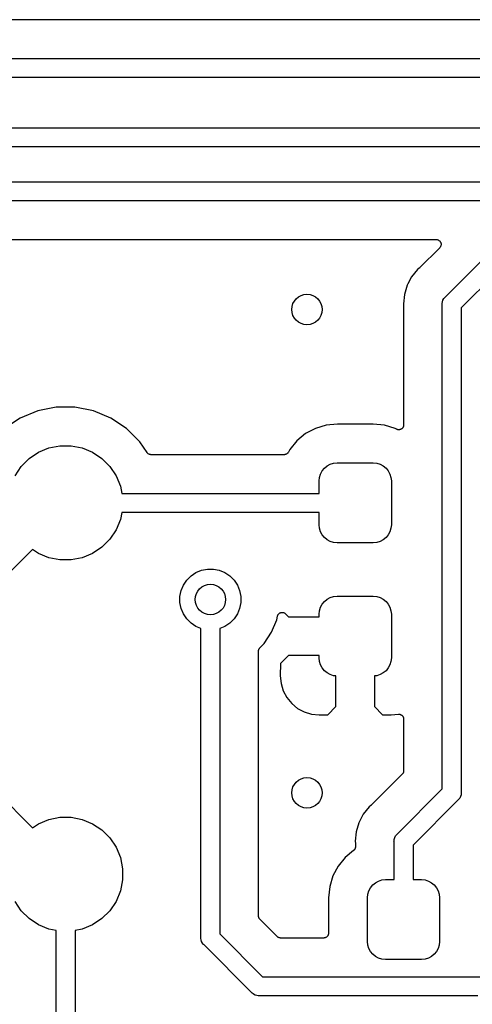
# Model space of a CAD drawing. Extents: x 1 to 139, y -76 to -1.
# Tile 17 of 51: x 32.42 to 38.37, y -65.64 to -52.71. Entities that reach past the tile are written whole.
import ezdxf

# ---------------------------------------------------------------- set-up
doc = ezdxf.new("R2010")
doc.units = 0
doc.header["$MEASUREMENT"] = 0
doc.layers.add('BLACK', color=7, linetype='CONTINUOUS')

msp = doc.modelspace()

# ---------------------------------------------------------------- linework, layer by layer
at = {"layer": 'BLACK', "linetype": 'CONTINUOUS'}
for p, q in [((53.3198, -52.707), (22.9046, -52.707)), ((22.8765, -53.215), (53.3479, -53.215)), ((53.3022, -53.465), (22.9222, -53.465)), ((28.2192, -54.1295), (49.7005, -54.1295)), ((49.6548, -54.3795), (28.2649, -54.3795)), ((30.2508, -54.8376), (44.0627, -54.8376)), ((44.017, -55.0876), (30.2965, -55.0876)), ((30.5332, -55.5956), (37.8959, -55.5956)), ((37.8959, -55.5956), (37.8965, -55.5956)), ((37.8965, -55.5956), (37.8966, -55.5956)), ((37.8966, -55.5956), (37.8966, -55.5956)), ((37.8966, -55.5956), (37.8968, -55.5956)), ((37.8968, -55.5956), (37.9028, -55.5963)), ((37.9028, -55.5963), (37.9089, -55.5969)), ((37.9089, -55.5969), (37.909, -55.597)), ((37.909, -55.597), (37.9091, -55.597)), ((37.9091, -55.597), (37.9148, -55.5988)), ((37.9148, -55.5988), (37.9207, -55.6006)), ((37.9207, -55.6006), (37.9208, -55.6007)), ((37.9208, -55.6007), (37.9209, -55.6007)), ((37.9209, -55.6007), (37.9263, -55.6037)), ((37.9263, -55.6037), (37.9316, -55.6066)), ((37.9316, -55.6066), (37.9317, -55.6066)), ((37.9317, -55.6066), (37.9318, -55.6067)), ((37.9318, -55.6067), (37.9366, -55.6108)), ((37.9366, -55.6108), (37.9411, -55.6145)), ((37.9411, -55.6145), (37.9412, -55.6146)), ((37.9412, -55.6146), (37.9413, -55.6147)), ((37.9413, -55.6147), (37.9451, -55.6195)), ((37.9451, -55.6195), (37.9489, -55.6241)), ((37.9408, -55.704), (37.6766, -55.9682)), ((37.9447, -55.6993), (37.9408, -55.704)), ((37.9485, -55.6946), (37.9447, -55.6993)), ((37.9486, -55.6945), (37.9485, -55.6946)), ((37.9487, -55.6944), (37.9486, -55.6945)), ((37.9516, -55.6889), (37.9487, -55.6944)), ((37.9489, -55.6241), (37.949, -55.6242)), ((37.949, -55.6242), (37.949, -55.6243)), ((37.949, -55.6243), (37.952, -55.6299)), ((37.9544, -55.6837), (37.9516, -55.6889)), ((37.952, -55.6299), (37.9547, -55.6351)), ((37.9545, -55.6836), (37.9544, -55.6837)), ((37.9563, -55.6777), (37.9545, -55.6835)), ((37.9545, -55.6835), (37.9545, -55.6836)), ((37.9547, -55.6351), (37.9547, -55.6352)), ((37.9547, -55.6352), (37.9548, -55.6353)), ((37.9548, -55.6353), (37.9565, -55.6411)), ((37.9581, -55.6719), (37.9563, -55.6777)), ((37.9565, -55.6411), (37.9582, -55.647)), ((37.9588, -55.6657), (37.9581, -55.6717)), ((37.9581, -55.6717), (37.9581, -55.6718)), ((37.9581, -55.6718), (37.9581, -55.6719)), ((37.9582, -55.647), (37.9582, -55.6471)), ((37.9582, -55.6471), (37.9583, -55.6472)), ((37.9583, -55.6472), (37.9588, -55.6532)), ((37.9588, -55.6532), (37.9594, -55.6593)), ((37.9594, -55.6595), (37.9588, -55.6657)), ((37.9594, -55.6593), (37.9594, -55.6594)), ((37.9594, -55.6594), (37.9594, -55.6595)), ((38.016, -56.3473), (38.6823, -55.6809)), ((37.6502, -55.9902), (37.5711, -56.0866)), ((37.672, -55.9724), (37.6502, -55.9902)), ((37.6739, -55.9705), (37.672, -55.9724)), ((37.676, -55.9688), (37.6739, -55.9705)), ((37.6766, -55.9682), (37.676, -55.9688)), ((38.8268, -55.89), (38.225, -56.4918)), ((37.5711, -56.0866), (37.5224, -56.1778)), ((37.5124, -56.1966), (37.4762, -56.3159)), ((37.5224, -56.1778), (37.5124, -56.1966)), ((37.5224, -56.1778), (37.5224, -56.1778)), ((37.4762, -56.3159), (37.4639, -56.44)), ((37.9768, -56.4155), (37.984, -56.3919)), ((37.984, -56.3919), (37.9956, -56.3702)), ((37.9956, -56.3702), (38.0112, -56.3512)), ((38.0112, -56.3512), (38.016, -56.3473)), ((37.4639, -56.44), (37.4667, -56.468)), ((37.4667, -56.468), (37.4668, -56.4689)), ((37.4668, -56.4689), (37.4667, -56.4716)), ((37.4667, -56.4716), (37.467, -56.4742)), ((37.467, -56.4742), (37.467, -58.0311)), ((37.9744, -56.44), (37.975, -56.4339)), ((37.975, -56.4461), (37.9744, -56.44)), ((37.975, -56.4339), (37.9768, -56.4155)), ((37.975, -56.4339), (37.975, -56.4339)), ((37.975, -62.8132), (37.975, -56.4461)), ((38.225, -56.4918), (38.225, -62.8589)), ((32.8961, -57.797), (32.6531, -57.8453)), ((33.1439, -57.797), (32.8961, -57.797)), ((33.3869, -57.8453), (33.1439, -57.797)), ((32.4241, -57.9402), (32.2181, -58.0778)), ((32.6531, -57.8453), (32.4241, -57.9402)), ((33.6159, -57.9402), (33.3869, -57.8453)), ((33.8219, -58.0778), (33.6159, -57.9402)), ((33.9972, -58.2531), (33.8219, -58.0778)), ((36.3063, -58.0765), (36.177, -58.1456)), ((36.4466, -58.0339), (36.3063, -58.0765)), ((36.5956, -58.0192), (36.4466, -58.0339)), ((37.0644, -58.0192), (36.5956, -58.0192)), ((37.2134, -58.0339), (37.0644, -58.0192)), ((37.3537, -58.0765), (37.2134, -58.0339)), ((37.3736, -58.0871), (37.3537, -58.0765)), ((37.4435, -58.0804), (37.4408, -58.0822)), ((37.4456, -58.0783), (37.4435, -58.0804)), ((37.4479, -58.0764), (37.4456, -58.0783)), ((37.45, -58.0739), (37.4479, -58.0764)), ((37.4523, -58.0717), (37.45, -58.0739)), ((37.454, -58.0692), (37.4523, -58.0717)), ((37.4559, -58.067), (37.454, -58.0692)), ((37.4575, -58.0641), (37.4559, -58.067)), ((37.4593, -58.0614), (37.4575, -58.0641)), ((37.4604, -58.0587), (37.4593, -58.0614)), ((37.4619, -58.0561), (37.4604, -58.0587)), ((37.4629, -58.053), (37.4619, -58.0561)), ((37.4641, -58.05), (37.4629, -58.053)), ((37.4647, -58.0471), (37.4641, -58.05)), ((37.4656, -58.0443), (37.4647, -58.0471)), ((37.466, -58.041), (37.4656, -58.0443)), ((37.4666, -58.0379), (37.466, -58.041)), ((37.4667, -58.0349), (37.4666, -58.0379)), ((37.467, -58.032), (37.4667, -58.0349)), ((37.467, -58.0311), (37.467, -58.032)), ((36.177, -58.1456), (36.0636, -58.2386)), ((37.3763, -58.0882), (37.3736, -58.0871)), ((37.3789, -58.0896), (37.3763, -58.0882)), ((37.382, -58.0906), (37.3789, -58.0896)), ((37.385, -58.0918), (37.382, -58.0906)), ((37.3879, -58.0924), (37.385, -58.0918)), ((37.3907, -58.0933), (37.3879, -58.0924)), ((37.394, -58.0936), (37.3907, -58.0933)), ((37.3972, -58.0943), (37.394, -58.0936)), ((37.4001, -58.0943), (37.3972, -58.0943)), ((37.4031, -58.0946), (37.4001, -58.0943)), ((37.4063, -58.0943), (37.4031, -58.0946)), ((37.4096, -58.0943), (37.4063, -58.0943)), ((37.4125, -58.0937), (37.4096, -58.0943)), ((37.4154, -58.0935), (37.4125, -58.0937)), ((37.4185, -58.0925), (37.4154, -58.0935)), ((37.4217, -58.0919), (37.4185, -58.0925)), ((37.4245, -58.0908), (37.4217, -58.0919)), ((37.4273, -58.09), (37.4245, -58.0908)), ((37.4302, -58.0884), (37.4273, -58.09)), ((37.4332, -58.0872), (37.4302, -58.0884)), ((37.4357, -58.0856), (37.4332, -58.0872)), ((37.4383, -58.0842), (37.4357, -58.0856)), ((37.4408, -58.0822), (37.4383, -58.0842)), ((32.6647, -58.3904), (32.8012, -58.3338)), ((32.8012, -58.3338), (32.9461, -58.305)), ((32.9461, -58.305), (33.0939, -58.305)), ((33.0939, -58.305), (33.2388, -58.3338)), ((33.2388, -58.3338), (33.3753, -58.3904)), ((34.0912, -58.3938), (33.9972, -58.2531)), ((36.0636, -58.2386), (35.9706, -58.352)), ((32.5419, -58.4724), (32.6647, -58.3904)), ((33.3753, -58.3904), (33.4981, -58.4724)), ((34.0949, -58.3983), (34.0912, -58.3938)), ((34.0986, -58.4029), (34.0949, -58.3983)), ((34.0988, -58.4031), (34.0986, -58.4029)), ((34.099, -58.4034), (34.0988, -58.4031)), ((34.1036, -58.4071), (34.099, -58.4034)), ((34.1081, -58.4109), (34.1036, -58.4071)), ((34.1084, -58.411), (34.1081, -58.4109)), ((34.1086, -58.4112), (34.1084, -58.411)), ((34.1138, -58.414), (34.1086, -58.4112)), ((34.119, -58.4169), (34.1138, -58.414)), ((34.1192, -58.417), (34.119, -58.4169)), ((34.1195, -58.4171), (34.1192, -58.417)), ((34.1252, -58.4188), (34.1195, -58.4171)), ((34.1308, -58.4206), (34.1252, -58.4188)), ((34.1311, -58.4206), (34.1308, -58.4206)), ((34.1314, -58.4207), (34.1311, -58.4206)), ((34.1373, -58.4213), (34.1314, -58.4207)), ((34.1431, -58.422), (34.1373, -58.4213)), ((34.1437, -58.422), (34.1431, -58.422)), ((34.144, -58.422), (34.1437, -58.422)), ((34.1437, -58.422), (34.1437, -58.422)), ((34.1437, -58.422), (34.1437, -58.422)), ((35.8951, -58.422), (34.144, -58.422)), ((35.8979, -58.4217), (35.8951, -58.422)), ((35.9007, -58.4218), (35.8979, -58.4217)), ((35.904, -58.4211), (35.9007, -58.4218)), ((35.9074, -58.4208), (35.904, -58.4211)), ((35.9101, -58.42), (35.9074, -58.4208)), ((35.9129, -58.4195), (35.9101, -58.42)), ((35.916, -58.4182), (35.9129, -58.4195)), ((35.9193, -58.4172), (35.916, -58.4182)), ((35.9218, -58.4159), (35.9193, -58.4172)), ((35.9244, -58.4148), (35.9218, -58.4159)), ((35.9272, -58.413), (35.9244, -58.4148)), ((35.9302, -58.4114), (35.9272, -58.413)), ((35.9324, -58.4096), (35.9302, -58.4114)), ((35.9348, -58.4081), (35.9324, -58.4096)), ((35.9372, -58.4057), (35.9348, -58.4081)), ((35.9398, -58.4036), (35.9372, -58.4057)), ((35.9416, -58.4014), (35.9398, -58.4036)), ((35.9437, -58.3994), (35.9416, -58.4014)), ((35.9456, -58.3966), (35.9437, -58.3994)), ((35.9477, -58.394), (35.9456, -58.3966)), ((35.9491, -58.3915), (35.9477, -58.394)), ((35.9507, -58.3892), (35.9491, -58.3915)), ((35.9511, -58.3884), (35.9507, -58.3892)), ((35.9706, -58.352), (35.9511, -58.3884)), ((32.3554, -58.6997), (32.4374, -58.5769)), ((32.4374, -58.5769), (32.5419, -58.4724)), ((33.4981, -58.4724), (33.6026, -58.5769)), ((33.6026, -58.5769), (33.6846, -58.6997)), ((36.4246, -58.5996), (36.4606, -58.57)), ((36.4606, -58.57), (36.5016, -58.5481)), ((36.5016, -58.5481), (36.5462, -58.5346)), ((36.5462, -58.5346), (36.5925, -58.53)), ((36.5925, -58.53), (37.0675, -58.53)), ((37.0675, -58.53), (37.1138, -58.5346)), ((37.1138, -58.5346), (37.1584, -58.5481)), ((37.1584, -58.5481), (37.1994, -58.57)), ((37.1994, -58.57), (37.2354, -58.5996)), ((33.6846, -58.6997), (33.7412, -58.8362)), ((36.355, -58.7675), (36.3596, -58.7212)), ((36.3596, -58.7212), (36.3731, -58.6766)), ((36.3731, -58.6766), (36.395, -58.6356)), ((36.395, -58.6356), (36.4246, -58.5996)), ((37.2354, -58.5996), (37.265, -58.6356)), ((37.265, -58.6356), (37.2869, -58.6766)), ((37.2869, -58.6766), (37.3004, -58.7212)), ((37.3004, -58.7212), (37.305, -58.7675)), ((33.7412, -58.8362), (33.7598, -58.93)), ((36.355, -58.93), (36.355, -58.7675)), ((37.305, -58.7675), (37.305, -59.3425)), ((33.7598, -58.93), (36.355, -58.93)), ((33.7598, -59.18), (33.7412, -59.2738)), ((36.355, -59.18), (33.7598, -59.18)), ((36.355, -59.3425), (36.355, -59.18)), ((33.7412, -59.2738), (33.6846, -59.4103)), ((36.3596, -59.3888), (36.355, -59.3425)), ((37.305, -59.3425), (37.3004, -59.3888)), ((33.6846, -59.4103), (33.6026, -59.5331)), ((36.3731, -59.4334), (36.3596, -59.3888)), ((36.395, -59.4744), (36.3731, -59.4334)), ((36.4246, -59.5104), (36.395, -59.4744)), ((37.265, -59.4744), (37.2354, -59.5104)), ((37.2869, -59.4334), (37.265, -59.4744)), ((37.3004, -59.3888), (37.2869, -59.4334)), ((33.6026, -59.5331), (33.4981, -59.6376)), ((36.4606, -59.54), (36.4246, -59.5104)), ((36.5016, -59.5619), (36.4606, -59.54)), ((36.5462, -59.5754), (36.5016, -59.5619)), ((36.5925, -59.58), (36.5462, -59.5754)), ((37.0675, -59.58), (36.5925, -59.58)), ((37.1138, -59.5754), (37.0675, -59.58)), ((37.1584, -59.5619), (37.1138, -59.5754)), ((37.1994, -59.54), (37.1584, -59.5619)), ((37.2354, -59.5104), (37.1994, -59.54)), ((32.5853, -59.6665), (29.9377, -62.314)), ((32.6647, -59.7196), (32.5853, -59.6665)), ((32.8012, -59.7762), (32.6647, -59.7196)), ((33.3753, -59.7196), (33.2388, -59.7762)), ((33.4981, -59.6376), (33.3753, -59.7196)), ((32.9461, -59.805), (32.8012, -59.7762)), ((33.0939, -59.805), (32.9461, -59.805)), ((33.2388, -59.7762), (33.0939, -59.805)), ((34.6143, -60.07), (34.67, -60.0143)), ((34.67, -60.0143), (34.7355, -59.9705)), ((34.7355, -59.9705), (34.8083, -59.9404)), ((34.8083, -59.9404), (34.8856, -59.925)), ((34.8856, -59.925), (34.9644, -59.925)), ((34.9644, -59.925), (35.0417, -59.9404)), ((35.0417, -59.9404), (35.1145, -59.9705)), ((35.1145, -59.9705), (35.18, -60.0143)), ((35.18, -60.0143), (35.2357, -60.07)), ((34.5404, -60.2083), (34.5705, -60.1355)), ((34.5705, -60.1355), (34.6143, -60.07)), ((35.2357, -60.07), (35.2795, -60.1355)), ((35.2795, -60.1355), (35.3096, -60.2083)), ((34.525, -60.2856), (34.5404, -60.2083)), ((35.3096, -60.2083), (35.325, -60.2856)), ((36.5462, -60.2846), (36.5925, -60.28)), ((36.5925, -60.28), (37.0675, -60.28)), ((37.0675, -60.28), (37.1138, -60.2846)), ((34.525, -60.3644), (34.525, -60.2856)), ((34.5404, -60.4417), (34.525, -60.3644)), ((35.325, -60.3644), (35.3096, -60.4417)), ((35.325, -60.2856), (35.325, -60.3644)), ((36.3731, -60.4266), (36.395, -60.3856)), ((36.395, -60.3856), (36.4246, -60.3496)), ((36.4246, -60.3496), (36.4606, -60.32)), ((36.4606, -60.32), (36.5016, -60.2981)), ((36.5016, -60.2981), (36.5462, -60.2846)), ((37.1138, -60.2846), (37.1584, -60.2981)), ((37.1584, -60.2981), (37.1994, -60.32)), ((37.1994, -60.32), (37.2354, -60.3496)), ((37.2354, -60.3496), (37.265, -60.3856)), ((37.265, -60.3856), (37.2869, -60.4266)), ((34.5705, -60.5145), (34.5404, -60.4417)), ((34.6143, -60.58), (34.5705, -60.5145)), ((35.2795, -60.5145), (35.2357, -60.58)), ((35.3096, -60.4417), (35.2795, -60.5145)), ((35.8072, -60.5442), (35.8091, -60.5382)), ((35.8091, -60.5382), (35.8108, -60.5326)), ((35.8108, -60.5326), (35.8109, -60.5325)), ((35.8109, -60.5325), (35.811, -60.5324)), ((35.811, -60.5324), (35.8138, -60.5271)), ((35.8138, -60.5271), (35.8168, -60.5217)), ((35.8168, -60.5217), (35.8169, -60.5216)), ((35.8169, -60.5215), (35.8208, -60.5169)), ((35.8169, -60.5216), (35.8169, -60.5215)), ((35.8208, -60.5169), (35.8247, -60.5122)), ((35.8247, -60.5122), (35.8248, -60.5121)), ((35.8248, -60.5121), (35.8249, -60.512)), ((35.8249, -60.512), (35.8297, -60.5082)), ((35.8297, -60.5082), (35.8343, -60.5044)), ((35.8343, -60.5044), (35.8345, -60.5043)), ((35.8345, -60.5043), (35.8346, -60.5043)), ((35.8346, -60.5043), (35.84, -60.5015)), ((35.84, -60.5015), (35.8453, -60.4986)), ((35.8453, -60.4986), (35.8454, -60.4986)), ((35.8454, -60.4986), (35.8456, -60.4985)), ((35.8456, -60.4985), (35.8513, -60.4968)), ((35.8513, -60.4968), (35.8572, -60.4951)), ((35.8572, -60.4951), (35.8573, -60.4951)), ((35.8573, -60.4951), (35.8575, -60.495)), ((35.8575, -60.495), (35.8633, -60.4945)), ((35.8633, -60.4945), (35.8695, -60.4939)), ((35.8695, -60.4939), (35.8697, -60.4939)), ((35.8697, -60.4939), (35.8698, -60.4939)), ((35.8698, -60.4939), (35.8757, -60.4946)), ((35.8757, -60.4946), (35.8819, -60.4952)), ((35.8819, -60.4952), (35.882, -60.4952)), ((35.882, -60.4952), (35.8821, -60.4952)), ((35.8821, -60.4952), (35.8877, -60.497)), ((35.8877, -60.497), (35.8937, -60.4988)), ((35.8937, -60.4988), (35.8938, -60.4989)), ((35.8938, -60.4989), (35.894, -60.4989)), ((35.894, -60.4989), (35.8991, -60.5017)), ((35.8991, -60.5017), (35.9046, -60.5047)), ((35.9046, -60.5047), (35.9047, -60.5047)), ((35.9047, -60.5047), (35.9049, -60.5048)), ((35.9049, -60.5048), (35.9094, -60.5086)), ((35.9094, -60.5086), (35.9142, -60.5125)), ((35.9142, -60.5125), (35.9527, -60.551)), ((36.355, -60.5175), (36.3596, -60.4712)), ((36.355, -60.551), (36.355, -60.5175)), ((36.3596, -60.4712), (36.3731, -60.4266)), ((37.2869, -60.4266), (37.3004, -60.4712)), ((37.3004, -60.4712), (37.305, -60.5175)), ((37.305, -60.5175), (37.305, -61.0925)), ((34.67, -60.6357), (34.6143, -60.58)), ((34.7355, -60.6795), (34.67, -60.6357)), ((35.18, -60.6357), (35.1145, -60.6795)), ((35.2357, -60.58), (35.18, -60.6357)), ((35.7297, -60.7551), (35.7981, -60.5899)), ((35.7981, -60.5899), (35.807, -60.545)), ((35.807, -60.545), (35.8071, -60.5445)), ((35.8071, -60.5444), (35.8072, -60.5442)), ((35.8071, -60.5445), (35.8071, -60.5444)), ((35.8071, -60.5444), (35.8071, -60.5444)), ((35.9527, -60.551), (36.355, -60.551)), ((34.8, -60.7062), (34.7355, -60.6795)), ((34.8, -64.7639), (34.8, -60.7062)), ((35.1145, -60.6795), (35.05, -60.7062)), ((35.05, -60.7062), (35.05, -64.7182)), ((35.6303, -60.9038), (35.7297, -60.7551)), ((35.5766, -60.9575), (35.6303, -60.9038)), ((35.558, -61.0015), (35.5587, -60.9956)), ((35.558, -61.0022), (35.558, -61.0015)), ((35.558, -61.0022), (35.558, -61.0022)), ((35.558, -61.0022), (35.558, -61.0022)), ((35.558, -61.0024), (35.558, -61.0022)), ((35.558, -64.4815), (35.558, -61.0024)), ((35.5587, -60.9956), (35.5593, -60.9899)), ((35.5593, -60.9899), (35.5594, -60.9895)), ((35.5594, -60.9892), (35.5612, -60.9836)), ((35.5594, -60.9895), (35.5594, -60.9892)), ((35.5612, -60.9836), (35.5629, -60.978)), ((35.5629, -60.978), (35.563, -60.9777)), ((35.563, -60.9777), (35.5631, -60.9774)), ((35.5631, -60.9774), (35.5659, -60.9723)), ((35.5659, -60.9723), (35.5687, -60.9671)), ((35.5687, -60.9671), (35.5689, -60.9668)), ((35.5689, -60.9668), (35.5691, -60.9665)), ((35.5691, -60.9665), (35.5729, -60.962)), ((35.5729, -60.962), (35.5766, -60.9575)), ((35.8466, -61.1651), (35.8443, -61.3273)), ((35.9527, -61.059), (35.8466, -61.1651)), ((36.355, -61.059), (35.9527, -61.059)), ((36.355, -61.0925), (36.355, -61.059)), ((36.3596, -61.1388), (36.355, -61.0925)), ((36.3731, -61.1834), (36.3596, -61.1388)), ((36.395, -61.2244), (36.3731, -61.1834)), ((37.2869, -61.1834), (37.265, -61.2244)), ((37.3004, -61.1388), (37.2869, -61.1834)), ((37.305, -61.0925), (37.3004, -61.1388)), ((36.4246, -61.2604), (36.395, -61.2244)), ((36.4606, -61.29), (36.4246, -61.2604)), ((36.5016, -61.3119), (36.4606, -61.29)), ((36.5462, -61.3254), (36.5016, -61.3119)), ((37.1584, -61.3119), (37.1138, -61.3254)), ((37.1994, -61.29), (37.1584, -61.3119)), ((37.2354, -61.2604), (37.1994, -61.29)), ((37.265, -61.2244), (37.2354, -61.2604)), ((35.8443, -61.3273), (35.8543, -61.4296)), ((35.8543, -61.4296), (35.8834, -61.5253)), ((36.576, -61.3284), (36.5462, -61.3254)), ((36.576, -61.7323), (36.576, -61.3284)), ((37.1138, -61.3254), (37.084, -61.3284)), ((37.084, -61.3284), (37.084, -61.7323)), ((35.8834, -61.5253), (35.9306, -61.6136)), ((35.9306, -61.6136), (35.9941, -61.6909)), ((35.9941, -61.6909), (36.0714, -61.7544)), ((36.0714, -61.7544), (36.1597, -61.8016)), ((36.1597, -61.8016), (36.2554, -61.8306)), ((36.2554, -61.8306), (36.3575, -61.8407)), ((36.4698, -61.8385), (36.576, -61.7323)), ((37.084, -61.7323), (37.1902, -61.8385)), ((37.3025, -61.8407), (37.3973, -61.8314)), ((37.3973, -61.8314), (37.3982, -61.8313)), ((37.3982, -61.8313), (37.4011, -61.8313)), ((37.4011, -61.8313), (37.4039, -61.8311)), ((37.4039, -61.8311), (37.4072, -61.8314)), ((37.4072, -61.8314), (37.4106, -61.8315)), ((37.4106, -61.8315), (37.4134, -61.8321)), ((37.4134, -61.8321), (37.4163, -61.8324)), ((37.4163, -61.8324), (37.4194, -61.8333)), ((36.3575, -61.8407), (36.4698, -61.8385)), ((37.1902, -61.8385), (37.3025, -61.8407)), ((37.4194, -61.8333), (37.4227, -61.834)), ((37.4227, -61.834), (37.4253, -61.8352)), ((37.4253, -61.8352), (37.4281, -61.836)), ((37.4281, -61.836), (37.431, -61.8376)), ((37.431, -61.8376), (37.4341, -61.8389)), ((37.4341, -61.8389), (37.4365, -61.8405)), ((37.4365, -61.8405), (37.439, -61.8419)), ((37.439, -61.8419), (37.4416, -61.844)), ((37.4416, -61.844), (37.4443, -61.8459)), ((37.4443, -61.8459), (37.4463, -61.848)), ((37.4463, -61.848), (37.4486, -61.8498)), ((37.4486, -61.8498), (37.4506, -61.8524)), ((37.4506, -61.8524), (37.453, -61.8548)), ((37.453, -61.8548), (37.4546, -61.8572)), ((37.4546, -61.8572), (37.4564, -61.8594)), ((37.4564, -61.8594), (37.4579, -61.8623)), ((37.4579, -61.8623), (37.4598, -61.8651)), ((37.4598, -61.8651), (37.4608, -61.8678)), ((37.4608, -61.8678), (37.4622, -61.8704)), ((37.4622, -61.8704), (37.4632, -61.8735)), ((37.4632, -61.8735), (37.4644, -61.8766)), ((37.4644, -61.8766), (37.465, -61.8795)), ((37.465, -61.8795), (37.4658, -61.8822)), ((37.4658, -61.8822), (37.4661, -61.8855)), ((37.4661, -61.8855), (37.4667, -61.8888)), ((37.4667, -61.8888), (37.4667, -61.8917)), ((37.4667, -61.8917), (37.467, -61.8946)), ((37.467, -61.8946), (37.467, -62.5765)), ((37.4591, -62.6066), (37.4563, -62.6118)), ((37.4619, -62.6015), (37.4591, -62.6066)), ((37.462, -62.6012), (37.4619, -62.6015)), ((37.4621, -62.6009), (37.462, -62.6012)), ((37.4638, -62.5953), (37.4621, -62.6009)), ((37.4656, -62.5897), (37.4638, -62.5953)), ((37.4657, -62.5891), (37.4656, -62.5894)), ((37.4656, -62.5894), (37.4656, -62.5897)), ((37.4663, -62.5832), (37.4657, -62.5891)), ((37.467, -62.5774), (37.4663, -62.5832)), ((37.467, -62.5765), (37.467, -62.5767)), ((37.467, -62.5767), (37.467, -62.5767)), ((37.467, -62.5767), (37.467, -62.5767)), ((37.467, -62.5767), (37.467, -62.5774)), ((37.4484, -62.6214), (37.0416, -63.0282)), ((37.4521, -62.6169), (37.4484, -62.6214)), ((37.4559, -62.6124), (37.4521, -62.6169)), ((37.4561, -62.6121), (37.4559, -62.6124)), ((37.4563, -62.6118), (37.4561, -62.6121)), ((32.0427, -62.781), (32.5853, -63.3235)), ((37.381, -63.4073), (37.975, -62.8132)), ((38.225, -62.8589), (38.2256, -62.865)), ((38.2256, -62.865), (38.225, -62.8711)), ((38.1841, -62.9577), (37.59, -63.5518)), ((38.1888, -62.9538), (38.1841, -62.9577)), ((38.1927, -62.9491), (38.1888, -62.9538)), ((38.2044, -62.9348), (38.1927, -62.9491)), ((38.1927, -62.9491), (38.1927, -62.9491)), ((38.216, -62.9131), (38.2044, -62.9348)), ((38.2232, -62.8895), (38.216, -62.9131)), ((38.2235, -62.8865), (38.2232, -62.8895)), ((38.225, -62.8711), (38.2235, -62.8865)), ((38.225, -62.8711), (38.225, -62.8711)), ((37.0152, -63.0502), (36.9361, -63.1466)), ((37.037, -63.0324), (37.0152, -63.0502)), ((37.0389, -63.0305), (37.037, -63.0324)), ((37.041, -63.0288), (37.0389, -63.0305)), ((37.0416, -63.0282), (37.041, -63.0288)), ((32.6647, -63.2704), (32.8012, -63.2138)), ((32.8012, -63.2138), (32.9461, -63.185)), ((32.9461, -63.185), (33.0939, -63.185)), ((33.0939, -63.185), (33.2388, -63.2138)), ((33.2388, -63.2138), (33.3753, -63.2704)), ((36.8868, -63.239), (36.8774, -63.2566)), ((36.9361, -63.1466), (36.8868, -63.239)), ((36.8868, -63.239), (36.8868, -63.239)), ((32.5853, -63.3235), (32.6647, -63.2704)), ((33.3753, -63.2704), (33.4981, -63.3524)), ((33.4981, -63.3524), (33.6026, -63.4569)), ((36.8412, -63.3759), (36.8289, -63.5)), ((36.8774, -63.2566), (36.8412, -63.3759)), ((33.6026, -63.4569), (33.6846, -63.5797)), ((36.8289, -63.5), (36.8317, -63.528)), ((37.3394, -63.5), (37.34, -63.4939)), ((37.34, -63.5061), (37.3394, -63.5)), ((37.34, -63.4939), (37.3418, -63.4755)), ((37.34, -63.4939), (37.34, -63.4939)), ((37.34, -64.005), (37.34, -63.5061)), ((37.3418, -63.4755), (37.349, -63.4519)), ((37.349, -63.4519), (37.3606, -63.4302)), ((37.3606, -63.4302), (37.3762, -63.4112)), ((37.3762, -63.4112), (37.381, -63.4073)), ((33.6846, -63.5797), (33.7412, -63.7162)), ((36.8088, -63.6232), (36.6986, -63.7136)), ((36.8108, -63.6212), (36.8088, -63.6232)), ((36.8129, -63.6195), (36.8108, -63.6212)), ((36.8151, -63.6169), (36.8129, -63.6195)), ((36.8176, -63.6144), (36.8151, -63.6169)), ((36.8191, -63.6121), (36.8176, -63.6144)), ((36.8209, -63.61), (36.8191, -63.6121)), ((36.8225, -63.607), (36.8209, -63.61)), ((36.8244, -63.6041), (36.8225, -63.607)), ((36.8255, -63.6016), (36.8244, -63.6041)), ((36.8269, -63.5991), (36.8255, -63.6016)), ((36.8279, -63.5959), (36.8269, -63.5991)), ((36.8292, -63.5927), (36.8279, -63.5959)), ((36.8298, -63.59), (36.8292, -63.5927)), ((36.8306, -63.5873), (36.8298, -63.59)), ((36.831, -63.5839), (36.8306, -63.5873)), ((36.8317, -63.5806), (36.831, -63.5839)), ((36.8317, -63.528), (36.8318, -63.5289)), ((36.8318, -63.5289), (36.8317, -63.5315)), ((36.8317, -63.5315), (36.832, -63.5342)), ((36.832, -63.575), (36.8317, -63.5778)), ((36.8317, -63.5778), (36.8317, -63.5806)), ((36.832, -63.5342), (36.832, -63.5741)), ((36.832, -63.5741), (36.832, -63.575)), ((37.59, -63.5518), (37.59, -64.005)), ((33.7412, -63.7162), (33.77, -63.8611)), ((36.6986, -63.7136), (36.6056, -63.827)), ((33.77, -63.8611), (33.77, -64.0089)), ((36.6056, -63.827), (36.5365, -63.9563)), ((33.77, -64.0089), (33.7412, -64.1538)), ((36.5365, -63.9563), (36.4939, -64.0966)), ((37.0956, -64.045), (37.1366, -64.0231)), ((37.1366, -64.0231), (37.1812, -64.0096)), ((37.1812, -64.0096), (37.2275, -64.005)), ((37.2275, -64.005), (37.34, -64.005)), ((37.59, -64.005), (37.7025, -64.005)), ((37.7025, -64.005), (37.7488, -64.0096)), ((37.7488, -64.0096), (37.7934, -64.0231)), ((37.7934, -64.0231), (37.8344, -64.045)), ((33.7412, -64.1538), (33.6846, -64.2903)), ((36.4939, -64.0966), (36.4792, -64.2456)), ((36.9946, -64.1962), (37.0081, -64.1516)), ((37.0081, -64.1516), (37.03, -64.1106)), ((37.03, -64.1106), (37.0596, -64.0746)), ((37.0596, -64.0746), (37.0956, -64.045)), ((37.8344, -64.045), (37.8704, -64.0746)), ((37.8704, -64.0746), (37.9, -64.1106)), ((37.9, -64.1106), (37.9219, -64.1516)), ((37.9219, -64.1516), (37.9354, -64.1962)), ((32.4374, -64.4131), (32.3554, -64.2903)), ((33.6846, -64.2903), (33.6026, -64.4131)), ((36.4792, -64.2456), (36.4792, -64.7085)), ((36.99, -64.2425), (36.9946, -64.1962)), ((36.99, -64.8175), (36.99, -64.2425)), ((37.9354, -64.1962), (37.94, -64.2425)), ((37.94, -64.2425), (37.94, -64.8175)), ((32.5419, -64.5176), (32.4374, -64.4131)), ((33.6026, -64.4131), (33.4981, -64.5176)), ((32.6647, -64.5996), (32.5419, -64.5176)), ((33.4981, -64.5176), (33.3753, -64.5996)), ((35.5586, -64.4873), (35.558, -64.4815)), ((35.5591, -64.4932), (35.5586, -64.4873)), ((35.5592, -64.4935), (35.5591, -64.4932)), ((35.5592, -64.4938), (35.5592, -64.4935)), ((35.5609, -64.4995), (35.5592, -64.4938)), ((35.5625, -64.5051), (35.5609, -64.4995)), ((35.5627, -64.5054), (35.5625, -64.5051)), ((35.5628, -64.5057), (35.5627, -64.5054)), ((35.5655, -64.5109), (35.5628, -64.5057)), ((35.5682, -64.5161), (35.5655, -64.5109)), ((35.5685, -64.5163), (35.5682, -64.5161)), ((35.5686, -64.5166), (35.5685, -64.5163)), ((35.5723, -64.5212), (35.5686, -64.5166)), ((35.576, -64.5258), (35.5723, -64.5212)), ((35.5764, -64.5262), (35.576, -64.5258)), ((35.5765, -64.5263), (35.5764, -64.5262)), ((35.5764, -64.5262), (35.5764, -64.5262)), ((35.5766, -64.5264), (35.5765, -64.5263)), ((35.8036, -64.7534), (35.5766, -64.5264)), ((32.8012, -64.6562), (32.6647, -64.5996)), ((32.895, -64.6748), (32.8012, -64.6562)), ((32.895, -68.105), (32.895, -64.6748)), ((33.2388, -64.6562), (33.145, -64.6748)), ((33.145, -64.6748), (33.145, -68.105)), ((33.3753, -64.5996), (33.2388, -64.6562)), ((34.7994, -64.77), (34.8, -64.7639)), ((34.8, -64.7761), (34.7994, -64.77)), ((34.8018, -64.7945), (34.8, -64.7761)), ((34.8, -64.7761), (34.8, -64.7761)), ((34.809, -64.8181), (34.8018, -64.7945)), ((35.05, -64.7182), (35.6118, -65.28)), ((35.8082, -64.7571), (35.8036, -64.7534)), ((35.8126, -64.7609), (35.8082, -64.7571)), ((35.8129, -64.7611), (35.8126, -64.7609)), ((35.8132, -64.7613), (35.8129, -64.7611)), ((35.8184, -64.7641), (35.8132, -64.7613)), ((35.8235, -64.7669), (35.8184, -64.7641)), ((35.8238, -64.767), (35.8235, -64.7669)), ((35.8241, -64.7671), (35.8238, -64.767)), ((35.8297, -64.7688), (35.8241, -64.7671)), ((35.8353, -64.7706), (35.8297, -64.7688)), ((35.8356, -64.7706), (35.8353, -64.7706)), ((35.8359, -64.7707), (35.8356, -64.7706)), ((35.8418, -64.7713), (35.8359, -64.7707)), ((35.8476, -64.772), (35.8418, -64.7713)), ((35.8483, -64.772), (35.8476, -64.772)), ((35.8485, -64.772), (35.8483, -64.772)), ((35.8483, -64.772), (35.8483, -64.772)), ((35.8483, -64.772), (35.8483, -64.772)), ((36.4157, -64.772), (35.8485, -64.772)), ((36.4218, -64.7714), (36.4157, -64.772)), ((36.4276, -64.7709), (36.4218, -64.7714)), ((36.4278, -64.7708), (36.4276, -64.7709)), ((36.4281, -64.7708), (36.4278, -64.7708)), ((36.4338, -64.769), (36.4281, -64.7708)), ((36.4395, -64.7674), (36.4338, -64.769)), ((36.4397, -64.7673), (36.4395, -64.7674)), ((36.4399, -64.7672), (36.4397, -64.7673)), ((36.4452, -64.7644), (36.4399, -64.7672)), ((36.4505, -64.7616), (36.4452, -64.7644)), ((36.4507, -64.7615), (36.4505, -64.7616)), ((36.4509, -64.7614), (36.4507, -64.7615)), ((36.4554, -64.7577), (36.4509, -64.7614)), ((36.4602, -64.7539), (36.4554, -64.7577)), ((36.4603, -64.7537), (36.4602, -64.7539)), ((36.4605, -64.7536), (36.4603, -64.7537)), ((36.4643, -64.749), (36.4605, -64.7536)), ((36.4681, -64.7444), (36.4643, -64.749)), ((36.4682, -64.7442), (36.4681, -64.7444)), ((36.4684, -64.744), (36.4682, -64.7442)), ((36.4712, -64.7387), (36.4684, -64.744)), ((36.4741, -64.7335), (36.4712, -64.7387)), ((36.4742, -64.7333), (36.4741, -64.7335)), ((36.4743, -64.7331), (36.4742, -64.7333)), ((36.476, -64.7274), (36.4743, -64.7331)), ((36.4778, -64.7217), (36.476, -64.7274)), ((36.4779, -64.7215), (36.4778, -64.7217)), ((36.4786, -64.7154), (36.4779, -64.7213)), ((36.4779, -64.7213), (36.4779, -64.7215)), ((36.4792, -64.7094), (36.4786, -64.7154)), ((36.4792, -64.7085), (36.4792, -64.7089)), ((36.4792, -64.7089), (36.4792, -64.7089)), ((36.4792, -64.7089), (36.4792, -64.709)), ((36.4792, -64.709), (36.4792, -64.7094)), ((34.8206, -64.8398), (34.809, -64.8181)), ((34.8362, -64.8588), (34.8206, -64.8398)), ((34.841, -64.8627), (34.8362, -64.8588)), ((35.4673, -65.4891), (34.841, -64.8627)), ((36.9946, -64.8638), (36.99, -64.8175)), ((37.0081, -64.9084), (36.9946, -64.8638)), ((37.03, -64.9494), (37.0081, -64.9084)), ((37.9219, -64.9084), (37.9, -64.9494)), ((37.9354, -64.8638), (37.9219, -64.9084)), ((37.94, -64.8175), (37.9354, -64.8638)), ((37.0596, -64.9854), (37.03, -64.9494)), ((37.0956, -65.015), (37.0596, -64.9854)), ((37.1366, -65.0369), (37.0956, -65.015)), ((37.1812, -65.0504), (37.1366, -65.0369)), ((37.2275, -65.055), (37.1812, -65.0504)), ((37.7025, -65.055), (37.2275, -65.055)), ((37.7488, -65.0504), (37.7025, -65.055)), ((37.7934, -65.0369), (37.7488, -65.0504)), ((37.8344, -65.015), (37.7934, -65.0369)), ((37.8704, -64.9854), (37.8344, -65.015)), ((37.9, -64.9494), (37.8704, -64.9854)), ((35.6118, -65.28), (38.4889, -65.28)), ((35.4712, -65.4938), (35.4673, -65.4891)), ((35.4759, -65.4977), (35.4712, -65.4938)), ((35.4869, -65.5067), (35.4759, -65.4977)), ((35.4759, -65.4977), (35.4759, -65.4977)), ((35.4902, -65.5094), (35.4869, -65.5067)), ((35.5119, -65.521), (35.4902, -65.5094)), ((35.5355, -65.5282), (35.5119, -65.521)), ((35.5539, -65.53), (35.5355, -65.5282)), ((35.56, -65.5306), (35.5539, -65.53)), ((35.5539, -65.53), (35.5539, -65.53)), ((35.5661, -65.53), (35.56, -65.5306)), ((38.4432, -65.53), (35.5661, -65.53))]:
    msp.add_line(p, q, dxfattribs=at)
at = {"layer": 'BLACK'}
for centre in [(36.195, -56.515), (34.925, -60.325), (36.195, -62.865)]:
    msp.add_circle(centre, 0.2, dxfattribs=at)

doc.saveas('drawing.dxf')
